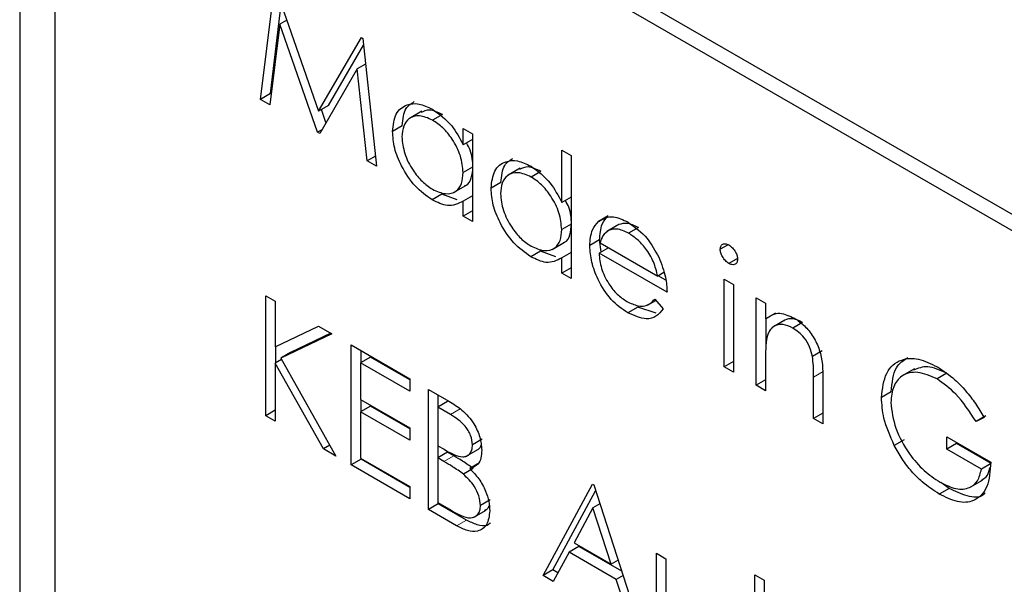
# Paper-space layout 'Blatt2' of a CAD drawing. Header units: millimetres. Extents: x 5 to 418, y 2 to 292.
# Tile 45 of 112: x 115.692 to 116.874, y 188.152 to 188.83. Entities that reach past the tile are written whole.
import ezdxf

# ---------------------------------------------------------------- set-up
doc = ezdxf.new("R2010")
doc.units = ezdxf.units.MM

psp = doc.layouts.new('Blatt2')

# ---------------------------------------------------------------- linework, layer by layer
at = {"color": 7, "linetype": 'Continuous', "lineweight": 25}
for p, q in [((121.7613, 185.7795), (115.8098, 189.2152)), ((121.7445, 185.7698), (115.8519, 189.1715)), ((115.692, 189.1472), (115.692, 183.6355)), ((115.7341, 189.1034), (115.7341, 183.6598)), ((115.9811, 188.7339), (115.9976, 188.8685)), ((115.9992, 188.8675), (116.0507, 188.7196)), ((115.9929, 188.7408), (116.006, 188.8479)), ((116.0126, 188.8292), (116.0043, 188.8244)), ((116.0043, 188.8244), (115.9924, 188.7274)), ((116.0495, 188.6945), (116.0043, 188.8244)), ((116.0507, 188.7196), (116.1021, 188.8082)), ((116.1021, 188.8082), (116.1037, 188.8072)), ((116.1037, 188.8072), (116.1203, 188.6536)), ((116.0625, 188.7264), (116.1046, 188.799)), ((116.0971, 188.7707), (116.0521, 188.693)), ((116.107, 188.7764), (116.0971, 188.7707)), ((116.109, 188.6601), (116.0971, 188.7707)), ((115.9929, 188.7408), (115.9811, 188.7339)), ((115.9924, 188.7274), (115.9811, 188.7339)), ((115.994, 188.7401), (115.9929, 188.7408)), ((116.0625, 188.7264), (116.0507, 188.7196)), ((116.0596, 188.7061), (116.0542, 188.7217)), ((116.1745, 188.7196), (116.1598, 188.7111)), ((116.1993, 188.7158), (116.1875, 188.709)), ((116.0546, 188.6974), (116.0495, 188.6945)), ((116.1512, 188.7023), (116.1395, 188.6955)), ((116.2242, 188.6794), (116.2242, 188.6989)), ((116.2242, 188.6989), (116.2354, 188.6924)), ((116.0521, 188.693), (116.0495, 188.6945)), ((116.2354, 188.6859), (116.2242, 188.6794)), ((116.2354, 188.6924), (116.2354, 188.5872)), ((116.1189, 188.6659), (116.109, 188.6601)), ((116.3425, 188.6102), (116.3425, 188.673)), ((116.3425, 188.673), (116.3537, 188.6666)), ((116.3537, 188.6666), (116.3537, 188.5189)), ((116.1203, 188.6536), (116.109, 188.6601)), ((116.2354, 188.6525), (116.2242, 188.646)), ((116.2928, 188.6513), (116.2781, 188.6428)), ((116.3176, 188.6475), (116.3058, 188.6407)), ((116.2128, 188.6221), (116.2275, 188.6306)), ((116.2696, 188.634), (116.2578, 188.6272)), ((116.1988, 188.6201), (116.187, 188.6133)), ((116.2171, 188.6133), (116.1988, 188.6201)), ((116.2354, 188.6183), (116.2242, 188.6118)), ((116.3537, 188.6167), (116.3425, 188.6102)), ((116.2242, 188.5936), (116.2242, 188.6118)), ((116.2354, 188.6001), (116.2242, 188.5936)), ((116.2354, 188.5872), (116.2242, 188.5936)), ((116.3984, 188.5942), (116.3866, 188.5874)), ((116.3537, 188.5842), (116.3425, 188.5777)), ((116.411, 188.5837), (116.3963, 188.5752)), ((116.4111, 188.5836), (116.3993, 188.5768)), ((116.4346, 188.58), (116.4228, 188.5732)), ((116.3311, 188.5538), (116.3458, 188.5623)), ((116.3879, 188.5651), (116.3761, 188.5583)), ((116.3985, 188.5558), (116.3873, 188.5493)), ((116.3898, 188.5507), (116.3879, 188.5651)), ((116.3885, 188.5616), (116.4577, 188.5216)), ((116.5423, 188.5594), (116.5328, 188.5539)), ((116.3171, 188.5518), (116.3053, 188.545)), ((116.3354, 188.545), (116.3171, 188.5518)), ((116.3537, 188.55), (116.3425, 188.5435)), ((116.3425, 188.5253), (116.3425, 188.5435)), ((116.4689, 188.5023), (116.3873, 188.5493)), ((116.3537, 188.5318), (116.3425, 188.5253)), ((116.5535, 188.5429), (116.5432, 188.5369)), ((116.3537, 188.5189), (116.3425, 188.5253)), ((116.4651, 188.526), (116.4577, 188.5216)), ((116.4674, 188.5167), (116.4583, 188.522)), ((116.5376, 188.518), (116.5488, 188.5115)), ((116.5376, 188.4127), (116.5376, 188.518)), ((116.5488, 188.5115), (116.5488, 188.4062)), ((115.9875, 188.4981), (115.9987, 188.4917)), ((115.9875, 188.3541), (115.9875, 188.4981)), ((115.9987, 188.4917), (115.9987, 188.4368)), ((116.4337, 188.4844), (116.422, 188.4776)), ((116.4558, 188.4773), (116.4337, 188.4844)), ((116.4453, 188.4868), (116.4554, 188.4926)), ((116.4541, 188.4941), (116.4641, 188.4824)), ((116.576, 188.4958), (116.5872, 188.4893)), ((116.576, 188.3906), (116.576, 188.4958)), ((116.5872, 188.4893), (116.5872, 188.4704)), ((116.599, 188.4772), (116.5872, 188.4704)), ((115.9987, 188.4368), (116.0507, 188.4617)), ((116.0507, 188.4617), (116.0667, 188.4525)), ((116.5878, 188.4383), (116.5878, 188.4707)), ((116.6105, 188.4689), (116.5958, 188.4604)), ((116.6317, 188.4662), (116.6199, 188.4594)), ((116.0667, 188.4525), (116.0054, 188.4232)), ((116.0656, 188.4531), (116.0172, 188.43)), ((115.9993, 188.4175), (115.9993, 188.4371)), ((116.0899, 188.4391), (116.1602, 188.3985)), ((116.0899, 188.295), (116.0899, 188.4391)), ((116.0172, 188.43), (116.0054, 188.4232)), ((116.1017, 188.4182), (116.1017, 188.4323)), ((116.6552, 188.4319), (116.6434, 188.4251)), ((116.0063, 188.4215), (115.9987, 188.4172)), ((115.9987, 188.4172), (115.9987, 188.3477)), ((116.0566, 188.3143), (115.9987, 188.4172)), ((116.0054, 188.4232), (116.0715, 188.3057)), ((116.1129, 188.4246), (116.1011, 188.4178)), ((116.1011, 188.4178), (116.1011, 188.3735)), ((116.1602, 188.3837), (116.1011, 188.4178)), ((116.1602, 188.3973), (116.1129, 188.4246)), ((116.5488, 188.4192), (116.5376, 188.4127)), ((116.5872, 188.4221), (116.5872, 188.3841)), ((116.5488, 188.4062), (116.5376, 188.4127)), ((116.7659, 188.4103), (116.7512, 188.4018)), ((116.8048, 188.405), (116.793, 188.3982)), ((116.1602, 188.3985), (116.1602, 188.3837)), ((116.5872, 188.397), (116.576, 188.3906)), ((116.5872, 188.3841), (116.576, 188.3906)), ((116.6448, 188.3509), (116.6448, 188.4004)), ((116.6559, 188.3981), (116.6559, 188.3444)), ((116.1826, 188.3855), (116.207, 188.3715)), ((116.1826, 188.2415), (116.1826, 188.3855)), ((116.1944, 188.3646), (116.1944, 188.3787)), ((116.7381, 188.3827), (116.7263, 188.3759)), ((116.1011, 188.3735), (116.1602, 188.3394)), ((116.1017, 188.3591), (116.1017, 188.3732)), ((116.2056, 188.3711), (116.1938, 188.3643)), ((115.9987, 188.3606), (115.9875, 188.3541)), ((116.1129, 188.3655), (116.1011, 188.3587)), ((116.1011, 188.3587), (116.1011, 188.3033)), ((116.1602, 188.3246), (116.1011, 188.3587)), ((116.1602, 188.3382), (116.1129, 188.3655)), ((116.1938, 188.3643), (116.1938, 188.3181)), ((116.209, 188.3555), (116.1938, 188.3643)), ((116.6559, 188.3573), (116.6448, 188.3509)), ((115.9987, 188.3477), (115.9875, 188.3541)), ((116.6559, 188.3444), (116.6448, 188.3509)), ((116.8516, 188.354), (116.8398, 188.3472)), ((116.8494, 188.3521), (116.8398, 188.3472)), ((116.1602, 188.3394), (116.1602, 188.3246)), ((116.2472, 188.3259), (116.2354, 188.3191)), ((116.7534, 188.3253), (116.7416, 188.3185)), ((116.8047, 188.3287), (116.8574, 188.2983)), ((116.8047, 188.3139), (116.8047, 188.3287)), ((116.8164, 188.3207), (116.8047, 188.3139)), ((116.8164, 188.3207), (116.8164, 188.3219)), ((116.858, 188.2967), (116.8164, 188.3207)), ((116.0642, 188.3187), (116.0566, 188.3143)), ((116.0715, 188.3057), (116.0566, 188.3143)), ((116.1938, 188.3181), (116.2013, 188.3138)), ((116.2056, 188.3102), (116.1938, 188.3034)), ((116.1944, 188.3037), (116.1944, 188.3178)), ((116.213, 188.3059), (116.2056, 188.3102)), ((116.228, 188.3054), (116.2427, 188.3139)), ((116.8462, 188.2899), (116.8047, 188.3139)), ((116.1017, 188.3018), (116.0899, 188.295)), ((116.1011, 188.3033), (116.1602, 188.2692)), ((116.1017, 188.3018), (116.1017, 188.303)), ((116.1602, 188.268), (116.1017, 188.3018)), ((116.1938, 188.3034), (116.1938, 188.2498)), ((116.2012, 188.2991), (116.1938, 188.3034)), ((116.244, 188.2974), (116.2322, 188.2906)), ((116.8571, 188.2962), (116.8462, 188.2899)), ((116.1602, 188.2544), (116.0899, 188.295)), ((116.2364, 188.2907), (116.2246, 188.2839)), ((116.3201, 188.1621), (116.3793, 188.272)), ((116.3793, 188.272), (116.3809, 188.2711)), ((116.8074, 188.2669), (116.7976, 188.2739)), ((116.8329, 188.2684), (116.8476, 188.2769)), ((116.1602, 188.2692), (116.1602, 188.2544)), ((116.3319, 188.1689), (116.3832, 188.2641)), ((116.3809, 188.2711), (116.4385, 188.0938)), ((116.8074, 188.2669), (116.7956, 188.2601)), ((116.1944, 188.2483), (116.1826, 188.2415)), ((116.1938, 188.2498), (116.2098, 188.2406)), ((116.1944, 188.2483), (116.1944, 188.2495)), ((116.2281, 188.2288), (116.1944, 188.2483)), ((116.2568, 188.2532), (116.245, 188.2464)), ((116.3883, 188.2483), (116.38, 188.2435)), ((116.2164, 188.222), (116.1826, 188.2415)), ((116.2371, 188.2322), (116.2519, 188.2407)), ((116.38, 188.2435), (116.3574, 188.2015)), ((116.402, 188.1758), (116.38, 188.2435)), ((116.3574, 188.2015), (116.402, 188.1758)), ((116.3513, 188.1903), (116.3324, 188.1551)), ((116.3631, 188.1971), (116.3513, 188.1903)), ((116.4079, 188.1576), (116.3513, 188.1903)), ((116.4146, 188.1674), (116.3631, 188.1971)), ((116.4103, 188.1806), (116.402, 188.1758)), ((116.4561, 188.1889), (116.4673, 188.1824)), ((116.4561, 188.1386), (116.4561, 188.1889)), ((116.4673, 188.1824), (116.4673, 188.1336)), ((116.3319, 188.1689), (116.3201, 188.1621)), ((116.338, 188.1654), (116.3319, 188.1689)), ((116.3324, 188.1551), (116.3201, 188.1621)), ((116.4162, 188.1624), (116.4079, 188.1576)), ((116.4263, 188.1008), (116.4079, 188.1576)), ((116.5744, 188.1631), (116.5856, 188.1566)), ((116.5744, 188.1206), (116.5744, 188.1631)), ((116.5856, 188.1566), (116.5856, 188.1141))]:
    psp.add_line(p, q, dxfattribs=at)
at = {"color": 7, "linetype": 'Continuous', "lineweight": 18}
for p, q in [((116.6565, 188.4072), (116.6448, 188.4004)), ((116.2208, 188.3623), (116.209, 188.3555)), ((116.213, 188.3059), (116.2012, 188.2991)), ((116.2281, 188.2288), (116.2164, 188.222))]:
    psp.add_line(p, q, dxfattribs=at)
at = {"color": 7, "linetype": 'Continuous', "lineweight": 25}
for points, knots in [([(116.1395, 188.6955), (116.1403, 188.703), (116.1421, 188.7182), (116.1553, 188.7281), (116.1709, 188.7299), (116.1818, 188.7247), (116.1873, 188.722)], [0, 0, 0, 0, 0.2794126, 0.5591913, 0.7795483, 1, 1, 1, 1]), ([(116.1512, 188.7023), (116.1519, 188.7101), (116.1532, 188.7237), (116.1618, 188.729), (116.1654, 188.7312)], [0, 0, 0, 0, 0.5731589, 1, 1, 1, 1]), ([(116.1993, 188.7158), (116.1938, 188.7184), (116.1839, 188.723), (116.1766, 188.7196), (116.1734, 188.718)], [0, 0, 0, 0, 0.551084, 1, 1, 1, 1]), ([(116.1873, 188.722), (116.1956, 188.7162), (116.2103, 188.7058), (116.2199, 188.6875), (116.2242, 188.6794)], [0, 0, 0, 0, 0.559062, 1, 1, 1, 1]), ([(116.1875, 188.709), (116.1821, 188.7114), (116.1714, 188.7161), (116.1593, 188.7121), (116.152, 188.7026), (116.1511, 188.6934), (116.1506, 188.6889)], [0, 0, 0, 0, 0.279767, 0.559291, 0.779719, 1, 1, 1, 1]), ([(116.2242, 188.646), (116.2236, 188.6526), (116.2224, 188.6658), (116.2123, 188.6853), (116.2002, 188.7005), (116.1917, 188.7062), (116.1875, 188.709)], [0, 0, 0, 0, 0.27966, 0.55921, 0.779487, 1, 1, 1, 1]), ([(116.187, 188.6133), (116.18, 188.6183), (116.166, 188.6283), (116.1505, 188.6521), (116.1409, 188.6756), (116.1399, 188.6888), (116.1395, 188.6955)], [0, 0, 0, 0, 0.279573, 0.559333, 0.779589, 1, 1, 1, 1]), ([(116.1506, 188.6889), (116.1514, 188.6823), (116.1529, 188.6691), (116.1627, 188.6497), (116.1748, 188.6347), (116.1832, 188.6289), (116.1874, 188.626)], [0, 0, 0, 0, 0.2794286, 0.5591463, 0.7795701, 1, 1, 1, 1]), ([(116.236, 188.6528), (116.2357, 188.6595), (116.2352, 188.669), (116.2299, 188.6788), (116.2283, 188.6818)], [0, 0, 0, 0, 0.692809, 1, 1, 1, 1]), ([(116.2696, 188.634), (116.2703, 188.6418), (116.2715, 188.6554), (116.2801, 188.6607), (116.2838, 188.6629)], [0, 0, 0, 0, 0.573159, 1, 1, 1, 1]), ([(116.2257, 188.6303), (116.2264, 188.6305), (116.2305, 188.6313), (116.2347, 188.6393), (116.2356, 188.6483), (116.236, 188.6528)], [0, 0, 0, 0, 0.086461, 0.543043, 1, 1, 1, 1]), ([(116.2578, 188.6272), (116.2586, 188.6347), (116.2604, 188.6499), (116.2736, 188.6598), (116.2892, 188.6616), (116.3002, 188.6563), (116.3057, 188.6537)], [0, 0, 0, 0, 0.279413, 0.559191, 0.779548, 1, 1, 1, 1]), ([(116.3176, 188.6475), (116.3121, 188.6501), (116.3023, 188.6547), (116.295, 188.6513), (116.2917, 188.6497)], [0, 0, 0, 0, 0.551084, 1, 1, 1, 1]), ([(116.3057, 188.6537), (116.3139, 188.6477), (116.3286, 188.6368), (116.3383, 188.6184), (116.3425, 188.6102)], [0, 0, 0, 0, 0.5584261, 1, 1, 1, 1]), ([(116.1874, 188.626), (116.1927, 188.6236), (116.2034, 188.619), (116.2159, 188.6223), (116.2231, 188.6321), (116.2238, 188.6414), (116.2242, 188.646)], [0, 0, 0, 0, 0.279822, 0.559387, 0.779603, 1, 1, 1, 1]), ([(116.3058, 188.6407), (116.3005, 188.6431), (116.2898, 188.6478), (116.2776, 188.6438), (116.2703, 188.6343), (116.2694, 188.6251), (116.269, 188.6206)], [0, 0, 0, 0, 0.279767, 0.559291, 0.779719, 1, 1, 1, 1]), ([(116.3425, 188.5777), (116.3419, 188.5843), (116.3407, 188.5975), (116.3307, 188.617), (116.3185, 188.6322), (116.31, 188.6379), (116.3058, 188.6407)], [0, 0, 0, 0, 0.27966, 0.55921, 0.779487, 1, 1, 1, 1]), ([(116.3053, 188.545), (116.2983, 188.55), (116.2843, 188.5599), (116.2688, 188.5838), (116.2592, 188.6073), (116.2583, 188.6205), (116.2578, 188.6272)], [0, 0, 0, 0, 0.279573, 0.559333, 0.779589, 1, 1, 1, 1]), ([(116.269, 188.6206), (116.2697, 188.614), (116.2712, 188.6008), (116.2811, 188.5814), (116.2931, 188.5663), (116.3015, 188.5606), (116.3057, 188.5577)], [0, 0, 0, 0, 0.279429, 0.559146, 0.77957, 1, 1, 1, 1]), ([(116.2242, 188.6118), (116.2183, 188.6088), (116.2077, 188.6033), (116.1933, 188.6102), (116.187, 188.6133)], [0, 0, 0, 0, 0.558763, 1, 1, 1, 1]), ([(116.3543, 188.5845), (116.354, 188.5912), (116.3536, 188.6005), (116.3484, 188.61), (116.3469, 188.6128)], [0, 0, 0, 0, 0.7097624, 1, 1, 1, 1]), ([(116.3866, 188.5874), (116.3922, 188.5905), (116.4022, 188.5961), (116.4161, 188.5894), (116.4222, 188.5864)], [0, 0, 0, 0, 0.558577, 1, 1, 1, 1]), ([(116.3879, 188.5651), (116.3885, 188.5719), (116.3894, 188.5841), (116.3957, 188.5911), (116.3984, 188.5942)], [0, 0, 0, 0, 0.559427, 1, 1, 1, 1]), ([(116.3441, 188.562), (116.3447, 188.5622), (116.3489, 188.563), (116.353, 188.571), (116.3539, 188.58), (116.3543, 188.5845)], [0, 0, 0, 0, 0.086461, 0.543043, 1, 1, 1, 1]), ([(116.3761, 188.5583), (116.3767, 188.5651), (116.3777, 188.5773), (116.3839, 188.5843), (116.3866, 188.5874)], [0, 0, 0, 0, 0.559427, 1, 1, 1, 1]), ([(116.4346, 188.58), (116.4298, 188.5823), (116.4211, 188.5864), (116.4142, 188.5845), (116.4111, 188.5836)], [0, 0, 0, 0, 0.559458, 1, 1, 1, 1]), ([(116.4222, 188.5864), (116.4303, 188.5807), (116.4448, 188.5703), (116.4546, 188.5524), (116.4589, 188.5445)], [0, 0, 0, 0, 0.558919, 1, 1, 1, 1]), ([(116.3057, 188.5577), (116.311, 188.5553), (116.3217, 188.5506), (116.3342, 188.554), (116.3414, 188.5638), (116.3422, 188.5731), (116.3425, 188.5777)], [0, 0, 0, 0, 0.279822, 0.559387, 0.779603, 1, 1, 1, 1]), ([(116.3993, 188.5768), (116.3966, 188.5749), (116.3917, 188.5713), (116.3895, 188.5646), (116.3885, 188.5616)], [0, 0, 0, 0, 0.558795, 1, 1, 1, 1]), ([(116.4228, 188.5732), (116.418, 188.5755), (116.4093, 188.5796), (116.4024, 188.5777), (116.3993, 188.5768)], [0, 0, 0, 0, 0.559458, 1, 1, 1, 1]), ([(116.4577, 188.5216), (116.4563, 188.5274), (116.4536, 188.5389), (116.444, 188.5545), (116.4334, 188.5661), (116.4263, 188.5708), (116.4228, 188.5732)], [0, 0, 0, 0, 0.280138, 0.559194, 0.779598, 1, 1, 1, 1]), ([(116.422, 188.4776), (116.415, 188.4823), (116.4012, 188.4918), (116.3863, 188.5157), (116.3776, 188.5387), (116.3766, 188.5518), (116.3761, 188.5583)], [0, 0, 0, 0, 0.279885, 0.558859, 0.779462, 1, 1, 1, 1]), ([(116.5328, 188.5539), (116.533, 188.5555), (116.5334, 188.5587), (116.5364, 188.5605), (116.5397, 188.5608), (116.542, 188.5596), (116.5432, 188.5591)], [0, 0, 0, 0, 0.279289, 0.558897, 0.779452, 1, 1, 1, 1]), ([(116.5432, 188.5591), (116.5446, 188.558), (116.5476, 188.556), (116.551, 188.5511), (116.5532, 188.5461), (116.5535, 188.5433), (116.5536, 188.5419)], [0, 0, 0, 0, 0.279869, 0.559866, 0.779911, 1, 1, 1, 1]), ([(116.3425, 188.5435), (116.3366, 188.5405), (116.3261, 188.535), (116.3117, 188.5419), (116.3053, 188.545)], [0, 0, 0, 0, 0.558763, 1, 1, 1, 1]), ([(116.3873, 188.5493), (116.3879, 188.5433), (116.389, 188.5312), (116.3978, 188.5133), (116.4089, 188.4992), (116.4167, 188.494), (116.4206, 188.4914)], [0, 0, 0, 0, 0.279963, 0.559359, 0.779526, 1, 1, 1, 1]), ([(116.4589, 188.5445), (116.4622, 188.5363), (116.468, 188.5216), (116.4686, 188.5082), (116.4689, 188.5023)], [0, 0, 0, 0, 0.558897, 1, 1, 1, 1]), ([(116.5432, 188.5369), (116.5417, 188.5379), (116.5388, 188.54), (116.5354, 188.5448), (116.5332, 188.5497), (116.5329, 188.5525), (116.5328, 188.5539)], [0, 0, 0, 0, 0.279784, 0.559698, 0.779921, 1, 1, 1, 1]), ([(116.5536, 188.5419), (116.5534, 188.5403), (116.553, 188.5372), (116.55, 188.5354), (116.5466, 188.5352), (116.5443, 188.5363), (116.5432, 188.5369)], [0, 0, 0, 0, 0.27916, 0.558862, 0.779356, 1, 1, 1, 1]), ([(116.4206, 188.4914), (116.4252, 188.4892), (116.4327, 188.4857), (116.4424, 188.4854), (116.449, 188.4886), (116.4524, 188.4923), (116.4541, 188.4941)], [0, 0, 0, 0, 0.339465, 0.559626, 0.779498, 1, 1, 1, 1]), ([(116.4641, 188.4824), (116.4615, 188.4791), (116.4564, 188.4725), (116.4421, 188.4685), (116.4296, 188.4742), (116.422, 188.4776)], [0, 0, 0, 0, 0.280919, 0.561407, 1, 1, 1, 1]), ([(116.5872, 188.4704), (116.5925, 188.4739), (116.602, 188.4803), (116.6158, 188.4739), (116.6219, 188.4712)], [0, 0, 0, 0, 0.559141, 1, 1, 1, 1]), ([(116.6199, 188.4594), (116.616, 188.4612), (116.6081, 188.4648), (116.5988, 188.4627), (116.592, 188.4577), (116.59, 188.4522), (116.5889, 188.4494)], [0, 0, 0, 0, 0.279553, 0.559373, 0.779703, 1, 1, 1, 1]), ([(116.6317, 188.4662), (116.6278, 188.4679), (116.62, 188.4714), (116.6124, 188.4705), (116.6095, 188.4681), (116.6092, 188.4678)], [0, 0, 0, 0, 0.46626, 0.932968, 1, 1, 1, 1]), ([(116.6219, 188.4712), (116.626, 188.4684), (116.6341, 188.4629), (116.6449, 188.4491), (116.6557, 188.426), (116.6559, 188.4096), (116.6559, 188.3981)], [0, 0, 0, 0, 0.187021, 0.37389, 0.56061, 1, 1, 1, 1]), ([(116.5889, 188.4494), (116.5883, 188.4445), (116.5872, 188.4358), (116.5872, 188.4263), (116.5872, 188.4221)], [0, 0, 0, 0, 0.559658, 1, 1, 1, 1]), ([(116.6434, 188.4251), (116.6425, 188.4289), (116.6407, 188.4367), (116.6326, 188.4506), (116.6247, 188.456), (116.6199, 188.4594)], [0, 0, 0, 0, 0.281192, 0.561331, 1, 1, 1, 1]), ([(116.6448, 188.4004), (116.6448, 188.4048), (116.6448, 188.4128), (116.6439, 188.4213), (116.6434, 188.4251)], [0, 0, 0, 0, 0.560255, 1, 1, 1, 1]), ([(116.7263, 188.3759), (116.7275, 188.3864), (116.73, 188.4076), (116.7479, 188.4225), (116.7703, 188.424), (116.7857, 188.4165), (116.7934, 188.4128)], [0, 0, 0, 0, 0.27959, 0.559072, 0.779411, 1, 1, 1, 1]), ([(116.7381, 188.3827), (116.7391, 188.3936), (116.7408, 188.4129), (116.7529, 188.4206), (116.7581, 188.424)], [0, 0, 0, 0, 0.56748, 1, 1, 1, 1]), ([(116.793, 188.3982), (116.7851, 188.4017), (116.7694, 188.4086), (116.7509, 188.4038), (116.7396, 188.3903), (116.7382, 188.3767), (116.7375, 188.37)], [0, 0, 0, 0, 0.279847, 0.559555, 0.779847, 1, 1, 1, 1]), ([(116.8048, 188.405), (116.7968, 188.4087), (116.7817, 188.4156), (116.7702, 188.411), (116.7648, 188.4088)], [0, 0, 0, 0, 0.530787, 1, 1, 1, 1]), ([(116.7934, 188.4128), (116.8005, 188.408), (116.8123, 188.4003), (116.8275, 188.3842), (116.8393, 188.3689), (116.846, 188.3577), (116.8494, 188.3521)], [0, 0, 0, 0, 0.339527, 0.559586, 0.779731, 1, 1, 1, 1]), ([(116.8398, 188.3472), (116.8321, 188.359), (116.8184, 188.38), (116.8008, 188.3926), (116.793, 188.3982)], [0, 0, 0, 0, 0.55984, 1, 1, 1, 1]), ([(116.207, 188.3715), (116.2123, 188.3683), (116.2229, 188.3619), (116.237, 188.3464), (116.2452, 188.3282), (116.2461, 188.318), (116.2466, 188.3129)], [0, 0, 0, 0, 0.2813174, 0.559922, 0.7799345, 1, 1, 1, 1]), ([(116.7416, 188.3185), (116.7367, 188.3296), (116.7279, 188.3494), (116.7268, 188.3678), (116.7263, 188.3759)], [0, 0, 0, 0, 0.559317, 1, 1, 1, 1]), ([(116.7375, 188.37), (116.7388, 188.3597), (116.7413, 188.3392), (116.7579, 188.3095), (116.7771, 188.2873), (116.7901, 188.2786), (116.7966, 188.2743)], [0, 0, 0, 0, 0.279061, 0.558584, 0.779236, 1, 1, 1, 1]), ([(116.2354, 188.3191), (116.235, 188.3229), (116.2345, 188.3285), (116.2305, 188.3363), (116.2231, 188.3467), (116.2153, 188.3516), (116.209, 188.3555)], [0, 0, 0, 0, 0.249284, 0.374925, 0.500645, 1, 1, 1, 1]), ([(116.2013, 188.3138), (116.2092, 188.3093), (116.219, 188.3037), (116.2286, 188.3054), (116.2324, 188.3082), (116.2349, 188.3128), (116.2352, 188.317), (116.2354, 188.3191)], [0, 0, 0, 0, 0.498607, 0.624009, 0.749401, 0.874736, 1, 1, 1, 1]), ([(116.2466, 188.3129), (116.2464, 188.3096), (116.246, 188.3031), (116.2418, 188.2939), (116.2358, 188.2919), (116.2322, 188.2906)], [0, 0, 0, 0, 0.280867, 0.561527, 1, 1, 1, 1]), ([(116.2411, 188.3132), (116.2422, 188.3138), (116.2442, 188.3149), (116.2452, 188.3174), (116.2457, 188.3186)], [0, 0, 0, 0, 0.513084, 1, 1, 1, 1]), ([(116.7956, 188.2601), (116.7887, 188.2645), (116.7773, 188.2719), (116.7623, 188.287), (116.7508, 188.3019), (116.7447, 188.3129), (116.7416, 188.3185)], [0, 0, 0, 0, 0.339789, 0.559872, 0.779908, 1, 1, 1, 1]), ([(116.2246, 188.2839), (116.2202, 188.287), (116.2125, 188.2926), (116.2047, 188.2971), (116.2012, 188.2991)], [0, 0, 0, 0, 0.559734, 1, 1, 1, 1]), ([(116.2364, 188.2907), (116.232, 188.2938), (116.2243, 188.2994), (116.2165, 188.3039), (116.213, 188.3059)], [0, 0, 0, 0, 0.559734, 1, 1, 1, 1]), ([(116.8574, 188.2983), (116.8567, 188.2878), (116.8551, 188.267), (116.8393, 188.2504), (116.8178, 188.249), (116.803, 188.2564), (116.7956, 188.2601)], [0, 0, 0, 0, 0.2803512, 0.5593674, 0.7793709, 1, 1, 1, 1]), ([(116.245, 188.2464), (116.2446, 188.2501), (116.2439, 188.2576), (116.2367, 188.2721), (116.2292, 188.2794), (116.2246, 188.2839)], [0, 0, 0, 0, 0.279944, 0.560429, 1, 1, 1, 1]), ([(116.2322, 188.2906), (116.2359, 188.2867), (116.2434, 188.2789), (116.2512, 188.2647), (116.2555, 188.2512), (116.256, 188.2437), (116.2562, 188.2399)], [0, 0, 0, 0, 0.280382, 0.559606, 0.779765, 1, 1, 1, 1]), ([(116.7966, 188.2743), (116.803, 188.2711), (116.8159, 188.2648), (116.8317, 188.2664), (116.8427, 188.2749), (116.845, 188.2849), (116.8462, 188.2899)], [0, 0, 0, 0, 0.280254, 0.559912, 0.779941, 1, 1, 1, 1]), ([(116.8458, 188.2765), (116.8487, 188.2782), (116.8539, 188.2813), (116.8556, 188.2886), (116.8564, 188.2919)], [0, 0, 0, 0, 0.551016, 1, 1, 1, 1]), ([(116.8509, 188.2616), (116.8501, 188.2607), (116.8453, 188.255), (116.8291, 188.2565), (116.8147, 188.2634), (116.8074, 188.2669)], [0, 0, 0, 0, 0.089239, 0.543973, 1, 1, 1, 1]), ([(116.2098, 188.2406), (116.2179, 188.2359), (116.2301, 188.2289), (116.2409, 188.2337), (116.2445, 188.2398), (116.2448, 188.2442), (116.245, 188.2464)], [0, 0, 0, 0, 0.49936, 0.748736, 0.874399, 1, 1, 1, 1]), ([(116.2562, 188.2399), (116.2554, 188.2339), (116.254, 188.2218), (116.2427, 188.2146), (116.2295, 188.2153), (116.2208, 188.2198), (116.2164, 188.222)], [0, 0, 0, 0, 0.279141, 0.558654, 0.779059, 1, 1, 1, 1]), ([(116.2499, 188.2407), (116.2512, 188.2411), (116.2538, 188.2418), (116.2549, 188.2448), (116.2555, 188.2463)], [0, 0, 0, 0, 0.481247, 1, 1, 1, 1]), ([(116.2571, 188.2254), (116.2559, 188.2242), (116.2518, 188.2207), (116.2411, 188.2224), (116.2325, 188.2267), (116.2281, 188.2288)], [0, 0, 0, 0, 0.189252, 0.594134, 1, 1, 1, 1])]:
    psp.add_open_spline(points, degree=3, knots=knots, dxfattribs=at)

doc.saveas('drawing.dxf')
